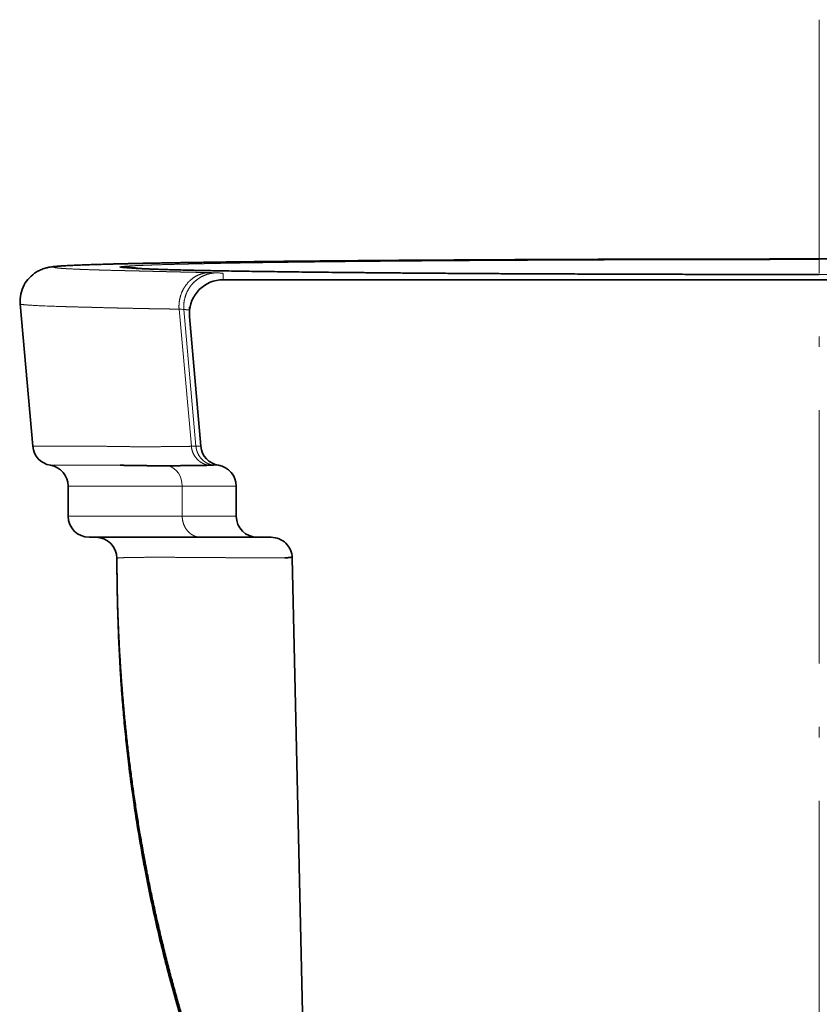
# Model space of a CAD drawing. Extents: x 34 to 379, y 43 to 279.
# Tile 6 of 7: x 303 to 341, y 212 to 258. Entities that reach past the tile are written whole.
import ezdxf

# ---------------------------------------------------------------- set-up
doc = ezdxf.new("R2010")
doc.units = 0
doc.linetypes.add('DASHDOT', pattern=[18.5, 12, -3, 0.5, -3])
doc.layers.get('0').update_dxf_attribs({"lineweight": 13})

# ---------------------------------------------------------------- blocks, each defined once
blk = doc.blocks.new('BLOCK69')
at = {"color": 7, "lineweight": 35}
for p, q in [((0, 0), (-141.27, 0)), ((0, 0), (141.27, 0)), ((-186.39, -39.44), (-189.34, -5.73)), ((-146.55, -39.44), (-149.24, -8.7)), ((-146.53, -61), (-173, -61)), ((-120.8, -244.94), (-124.89, -65.88))]:
    blk.add_line(p, q, dxfattribs=at)
at = {"color": 7, "lineweight": 13}
for p, q in [((-151.71, -6.96), (-148.8, -39.45)), ((-150.58, -7.06), (-147.71, -39.44)), ((-178, -48.87), (-150.96, -48.87)), ((-178, -56), (-150.96, -56))]:
    blk.add_line(p, q, dxfattribs=at)
at = {"color": 7, "lineweight": 35, "ltscale": 0.036894}
blk.add_line((-149.24, -7.22), (-149.24, -8.7), dxfattribs=at)
at = {"color": 7, "lineweight": 13, "ltscale": 0.369652}
blk.add_line((-171.61, -39.44), (-186.39, -39.44), dxfattribs=at)
at = {"color": 7, "lineweight": 13, "ltscale": 0.048922}
blk.add_line((-169.65, -39.44), (-171.61, -39.44), dxfattribs=at)
at = {"color": 7, "lineweight": 13, "ltscale": 0.002832}
blk.add_line((-147.6, -39.44), (-147.71, -39.44), dxfattribs=at)
at = {"color": 7, "lineweight": 13, "ltscale": 0.026281}
blk.add_line((-146.55, -39.44), (-147.6, -39.44), dxfattribs=at)
at = {"color": 7, "lineweight": 13, "ltscale": 0.363445}
blk.add_line((-182.2, -43.94), (-167.67, -43.94), dxfattribs=at)
at = {"color": 7, "lineweight": 13, "ltscale": 0.049572}
blk.add_line((-167.67, -43.94), (-165.68, -43.94), dxfattribs=at)
at = {"color": 7, "lineweight": 13, "ltscale": 0.002864}
blk.add_line((-143.57, -43.94), (-143.46, -43.94), dxfattribs=at)
at = {"color": 7, "lineweight": 13, "ltscale": 0.027498}
blk.add_line((-143.46, -43.94), (-142.36, -43.94), dxfattribs=at)
at = {"color": 7, "lineweight": 35, "ltscale": 0.178084}
for p, q in [((-178, -56), (-178, -48.87)), ((-138.15, -56), (-138.15, -48.87))]:
    blk.add_line(p, q, dxfattribs=at)
at = {"color": 7, "lineweight": 13, "ltscale": 0.320143}
blk.add_line((-150.96, -48.87), (-138.15, -48.87), dxfattribs=at)
at = {"color": 7, "lineweight": 13, "ltscale": 0.178084}
blk.add_line((-150.96, -56), (-150.96, -48.87), dxfattribs=at)
at = {"color": 7, "lineweight": 13, "ltscale": 0.320167}
blk.add_line((-138.15, -56), (-150.96, -56), dxfattribs=at)
at = {"color": 7, "lineweight": 35, "ltscale": 0.334626}
blk.add_line((-133.15, -61), (-146.53, -61), dxfattribs=at)
at = {"color": 7, "lineweight": 35, "ltscale": 0.094914}
blk.add_line((-133.68, -61), (-129.89, -61), dxfattribs=at)
at = {"color": 7, "lineweight": 35, "ltscale": 0.081576}
blk.add_line((-129.89, -61), (-133.15, -61), dxfattribs=at)
at = {"color": 7, "lineweight": 35, "ltscale": 0.000485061}
blk.add_line((-133.02, -61), (-133.04, -61), dxfattribs=at)
at = {"color": 7, "lineweight": 13, "ltscale": 0.000145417}
blk.add_line((-166.45, -65.99), (-166.45, -65.98), dxfattribs=at)
at = {"color": 7, "lineweight": 35, "ltscale": 4.48482e-05}
blk.add_line((-166.45, -65.98), (-166.45, -65.98), dxfattribs=at)
at = {"color": 7, "lineweight": 13, "ltscale": 0.000647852}
blk.add_line((-166.44, -65.99), (-166.44, -65.96), dxfattribs=at)
at = {"color": 7, "lineweight": 13}
for centre, radius, start, end in [((-165.69, -26.99), 29.97, 81.9347, 90.0176), ((-165.51, -26.79), 29.88, 79.7078, 89.9653), ((-145.32, -58.18), 59.88, 87.5044, 89.1586), ((-153.64, -36.04), 29.15, 83.9682, 86.2033), ((-147.31, -119.13), 79.7, 90.2914, 91.0713), ((-166.43, -65.97), 0.0227, 223.8732, 265.5808), ((-128.62, 28.4), 94.27, 270.6076, 271.1861)]:
    blk.add_arc(centre, radius, start, end, dxfattribs=at)
at = {"color": 7, "lineweight": 35}
for centre, radius, start, end in [((-141.27, -8), 8, 90.0014, 180.0018), ((-141.27, -8), 8, 180.0008, 184.9898), ((-181.41, -39), 5, 184.9999, 260.9002), ((-141.57, -39), 5, 185, 260.8997), ((-183, -48.87), 5, 0, 80.8999), ((-143.09, -132.75), 88.81, 90.3137, 91.0183), ((-143.15, -48.87), 5, 0.0001, 80.8995), ((-173, -56), 5, 180, 270), ((-133.15, -56), 5, 180.0001, 269.9999), ((-171.45, -66), 5, 0.206, 89.9632), ((-129.89, -66), 5, 45.6673, 90.0003), ((-129.89, -66), 5, 1.3034, 45.6693), ((336.01, -64.61), 502.46, 180.1566, 180.4406), ((-105.67, -67.45), 60.77, 179.8866, 180.806)]:
    blk.add_arc(centre, radius, start, end, dxfattribs=at)
at = {"color": 7, "lineweight": 13}
blk.add_ellipse((-155.38, -48.87), major_axis=(0, -5), ratio=0.884484, start_param=1.570924, end_param=2.883178, dxfattribs=at)
at = {"color": 7, "lineweight": 35}
for points, degree, knots in [([(-189.34, -5.73), (-189.48, -4.16), (-188.85, -1.16), (-186.46, 1.37), (-184.54, 2.37), (-183.53, 2.74), (-182.64, 2.94), (-182, 3.04), (-181.5, 3.1), (-181.07, 3.15), (-180.62, 3.19), (-180.16, 3.23), (-179.66, 3.26), (-179.13, 3.29), (-178.55, 3.33), (-177.98, 3.36), (-177.42, 3.39), (-176.86, 3.41), (-176.28, 3.44), (-175.67, 3.46), (-175.02, 3.49), (-174.35, 3.51), (-173.65, 3.54), (-172.92, 3.56), (-172.16, 3.59), (-171.37, 3.61), (-170.55, 3.64), (-169.7, 3.66), (-168.82, 3.69), (-167.91, 3.71), (-166.96, 3.74), (-165.99, 3.76), (-164.99, 3.78), (-163.95, 3.81), (-162.89, 3.83), (-161.8, 3.85), (-160.67, 3.88), (-159.52, 3.9), (-158.33, 3.92), (-157.11, 3.95), (-155.87, 3.97), (-154.59, 3.99), (-153.28, 4.01), (-151.94, 4.04), (-150.57, 4.06), (-149.17, 4.08), (-147.74, 4.1), (-146.28, 4.12), (-144.79, 4.15), (-143.27, 4.17), (-141.71, 4.19), (-140.13, 4.21), (-138.52, 4.23), (-136.88, 4.25), (-135.21, 4.27), (-133.5, 4.29), (-131.77, 4.31), (-130.01, 4.33), (-128.22, 4.35), (-126.4, 4.37), (-124.56, 4.39), (-122.68, 4.41), (-120.77, 4.43), (-118.84, 4.44), (-116.88, 4.46), (-114.89, 4.48), (-112.87, 4.5), (-110.82, 4.51), (-108.75, 4.53), (-106.65, 4.55), (-104.52, 4.56), (-102.37, 4.58), (-100.19, 4.6), (-97.99, 4.61), (-95.76, 4.63), (-93.5, 4.64), (-91.22, 4.66), (-88.91, 4.67), (-86.59, 4.68), (-84.23, 4.7), (-81.86, 4.71), (-79.46, 4.72), (-77.04, 4.74), (-74.6, 4.75), (-72.13, 4.76), (-69.65, 4.77), (-67.15, 4.78), (-64.62, 4.79), (-62.08, 4.8), (-59.52, 4.81), (-56.94, 4.82), (-54.35, 4.83), (-51.74, 4.84), (-49.11, 4.85), (-46.47, 4.86), (-43.81, 4.86), (-41.14, 4.87), (-38.46, 4.88), (-35.76, 4.88), (-33.06, 4.89), (-30.34, 4.89), (-27.61, 4.9), (-24.88, 4.9), (-22.13, 4.91), (-19.38, 4.91), (-16.63, 4.91), (-13.86, 4.91), (-11.1, 4.92), (-8.33, 4.92), (-5.55, 4.92), (-2.78, 4.92), (-0.93, 4.92), (0, 4.92)], 3, [0, 0, 0, 0, 4.603115, 8.776642, 9.911052, 11.096055, 11.991091, 12.618912, 13.056743, 13.48752, 13.93086, 14.398315, 14.891057, 15.430382, 15.999007, 16.614268, 17.140803, 17.698132, 18.281535, 18.895745, 19.536159, 20.207394, 20.909449, 21.642319, 22.402108, 23.192731, 24.014186, 24.86647, 25.74713, 26.658633, 27.600978, 28.574163, 29.576752, 30.610189, 31.674475, 32.769606, 33.894443, 35.05013, 36.236652, 37.453989, 38.701035, 39.978858, 41.287425, 42.626699, 43.996639, 45.397197, 46.828319, 48.289946, 49.781209, 51.302851, 52.854793, 54.436948, 56.049222, 57.691512, 59.363708, 61.065688, 62.79677, 64.557382, 66.347377, 68.166598, 70.014877, 71.892036, 73.797885, 75.732224, 77.69456, 79.684958, 81.703181, 83.748981, 85.822095, 87.922249, 90.049154, 92.202509, 94.381756, 96.586825, 98.817392, 101.073115, 103.35363, 105.658554, 107.987482, 110.33999, 112.715521, 115.113732, 117.534141, 119.976248, 122.439534, 124.923463, 127.427481, 129.951016, 132.493373, 135.054063, 137.632465, 140.227927, 142.839776, 145.467324, 148.10987, 150.766701, 153.437044, 156.120206, 158.815431, 161.521949, 164.238975, 166.965712, 169.701348, 172.445054, 175.195962, 177.953254, 180.716036, 183.483224, 186.2546, 189.028715, 191.804847, 194.58143, 194.58143, 194.58143, 194.58143]), ([(189.34, -5.73), (189.48, -4.16), (188.85, -1.16), (186.46, 1.37), (184.54, 2.37), (183.53, 2.74), (182.64, 2.94), (182, 3.04), (181.5, 3.1), (181.07, 3.15), (180.62, 3.19), (180.16, 3.23), (179.66, 3.26), (179.13, 3.29), (178.55, 3.33), (177.98, 3.36), (177.42, 3.39), (176.86, 3.41), (176.28, 3.44), (175.67, 3.46), (175.02, 3.49), (174.35, 3.51), (173.65, 3.54), (172.92, 3.56), (172.16, 3.59), (171.37, 3.61), (170.55, 3.64), (169.7, 3.66), (168.82, 3.69), (167.91, 3.71), (166.96, 3.74), (165.99, 3.76), (164.99, 3.78), (163.95, 3.81), (162.89, 3.83), (161.8, 3.85), (160.67, 3.88), (159.52, 3.9), (158.33, 3.92), (157.11, 3.95), (155.87, 3.97), (154.59, 3.99), (153.28, 4.01), (151.94, 4.04), (150.57, 4.06), (149.17, 4.08), (147.74, 4.1), (146.28, 4.12), (144.79, 4.15), (143.27, 4.17), (141.71, 4.19), (140.13, 4.21), (138.52, 4.23), (136.88, 4.25), (135.21, 4.27), (133.5, 4.29), (131.77, 4.31), (130.01, 4.33), (128.22, 4.35), (126.4, 4.37), (124.56, 4.39), (122.68, 4.41), (120.77, 4.43), (118.84, 4.44), (116.88, 4.46), (114.89, 4.48), (112.87, 4.5), (110.82, 4.51), (108.75, 4.53), (106.65, 4.55), (104.52, 4.56), (102.37, 4.58), (100.19, 4.6), (97.99, 4.61), (95.76, 4.63), (93.5, 4.64), (91.22, 4.66), (88.91, 4.67), (86.59, 4.68), (84.23, 4.7), (81.86, 4.71), (79.46, 4.72), (77.04, 4.74), (74.6, 4.75), (72.13, 4.76), (69.65, 4.77), (67.15, 4.78), (64.62, 4.79), (62.08, 4.8), (59.52, 4.81), (56.94, 4.82), (54.35, 4.83), (51.74, 4.84), (49.11, 4.85), (46.47, 4.86), (43.81, 4.86), (41.14, 4.87), (38.46, 4.88), (35.76, 4.88), (33.06, 4.89), (30.34, 4.89), (27.61, 4.9), (24.88, 4.9), (22.13, 4.91), (19.38, 4.91), (16.63, 4.91), (13.86, 4.91), (11.1, 4.92), (8.33, 4.92), (5.55, 4.92), (2.78, 4.92), (0.93, 4.92), (0, 4.92)], 3, [0, 0, 0, 0, 4.603115, 8.776642, 9.911052, 11.096055, 11.991091, 12.618912, 13.056743, 13.48752, 13.93086, 14.398315, 14.891057, 15.430382, 15.999007, 16.614268, 17.140803, 17.698132, 18.281535, 18.895745, 19.536159, 20.207394, 20.909449, 21.642319, 22.402108, 23.192731, 24.014186, 24.86647, 25.74713, 26.658633, 27.600978, 28.574163, 29.576752, 30.610189, 31.674475, 32.769606, 33.894443, 35.05013, 36.236652, 37.453989, 38.701035, 39.978858, 41.287425, 42.626699, 43.996639, 45.397197, 46.828319, 48.289946, 49.781209, 51.302851, 52.854793, 54.436948, 56.049222, 57.691512, 59.363708, 61.065688, 62.79677, 64.557382, 66.347377, 68.166598, 70.014877, 71.892036, 73.797885, 75.732224, 77.69456, 79.684958, 81.703181, 83.748981, 85.822095, 87.922249, 90.049154, 92.202509, 94.381756, 96.586825, 98.817392, 101.073115, 103.35363, 105.658554, 107.987482, 110.33999, 112.715521, 115.113732, 117.534141, 119.976248, 122.439534, 124.923463, 127.427481, 129.951016, 132.493373, 135.054063, 137.632465, 140.227927, 142.839776, 145.467324, 148.10987, 150.766701, 153.437044, 156.120206, 158.815431, 161.521949, 164.238975, 166.965712, 169.701348, 172.445054, 175.195962, 177.953254, 180.716036, 183.483224, 186.2546, 189.028715, 191.804847, 194.581439, 194.581439, 194.581439, 194.581439]), ([(-161.73, 2.69), (-161.85, 2.71), (-162.17, 2.72), (-161.23, 2.66), (-160.67, 2.63), (-159.58, 2.58), (-158.57, 2.54), (-157.5, 2.5), (-156.32, 2.46), (-155.02, 2.41), (-153.6, 2.37), (-152.06, 2.33), (-150.4, 2.29), (-148.63, 2.25), (-146.75, 2.21), (-144.76, 2.17), (-142.65, 2.13), (-140.44, 2.09), (-138.12, 2.05), (-135.68, 2.01), (-133.13, 1.97), (-130.47, 1.93), (-127.69, 1.9), (-124.8, 1.86), (-121.81, 1.82), (-118.7, 1.79), (-115.48, 1.75), (-112.16, 1.72), (-108.73, 1.69), (-105.2, 1.65), (-101.56, 1.62), (-97.83, 1.59), (-93.98, 1.56), (-90.04, 1.53), (-85.99, 1.51), (-81.83, 1.48), (-77.58, 1.45), (-73.23, 1.43), (-68.79, 1.41), (-64.27, 1.39), (-59.66, 1.37), (-54.97, 1.35), (-50.21, 1.33), (-45.39, 1.31), (-40.5, 1.3), (-35.56, 1.29), (-30.57, 1.28), (-25.54, 1.27), (-20.48, 1.26), (-15.38, 1.25), (-10.27, 1.25), (-5.14, 1.25), (-1.71, 1.25), (0, 1.25)], 3, [0, 0, 0, 0, 0.265287, 0.676509, 1.616926, 2.707298, 3.658217, 4.712829, 5.906406, 7.20581, 8.632207, 10.168057, 11.826916, 13.595984, 15.480298, 17.472867, 19.577704, 21.790289, 24.115567, 26.549193, 29.095439, 31.758193, 34.537868, 37.428255, 40.427925, 43.537419, 46.755645, 50.078469, 53.505276, 57.036566, 60.671747, 64.409761, 68.251273, 72.198377, 76.250869, 80.405868, 84.659913, 89.009782, 93.450996, 97.978925, 102.588986, 107.276976, 112.037112, 116.863709, 121.751008, 126.693254, 131.683918, 136.71652, 141.784453, 146.881136, 151.99932, 157.131099, 162.271684, 162.271684, 162.271684, 162.271684]), ([(-149.24, -7.22), (-149.28, -6.8), (-149.27, -6.3), (-149.27, -6.71), (-149.27, -6.85), (-149.27, -6.98), (-149.27, -7.06), (-149.27, -7.12), (-149.27, -7.18), (-149.27, -7.24), (-149.27, -7.31), (-149.27, -7.37), (-149.27, -7.43), (-149.27, -7.5), (-149.27, -7.56), (-149.27, -7.62), (-149.27, -7.69), (-149.27, -7.75), (-149.27, -7.81), (-149.27, -7.87), (-149.27, -7.94), (-149.27, -7.98), (-149.27, -8)], 3, [0, 0, 0, 0, 0.682594, 0.817537, 1.022183, 1.134812, 1.197837, 1.260863, 1.323888, 1.386913, 1.449939, 1.512964, 1.57599, 1.639015, 1.702034, 1.765052, 1.82807, 1.891088, 1.954106, 2.017125, 2.080143, 2.143161, 2.143161, 2.143161, 2.143161]), ([(-165.69, -43.94), (-165.47, -43.94), (-165.26, -43.94), (-165.08, -43.95), (-164.66, -43.96), (-164.24, -43.97), (-164.03, -43.97), (-163.62, -43.98), (-163.21, -43.98), (-163, -43.99), (-162.6, -44), (-162.19, -44), (-161.99, -44), (-160.94, -44.02), (-159.91, -44.03), (-159.21, -44.04), (-157.98, -44.04), (-156.73, -44.05), (-156.33, -44.05), (-155.51, -44.05), (-154.69, -44.05), (-154.27, -44.05), (-153.45, -44.05), (-152.62, -44.04), (-152.16, -44.04), (-150.47, -44.03), (-148.74, -44.01), (-147.4, -43.99), (-146.05, -43.97), (-144.67, -43.95)], 5, [0, 0, 0, 0, 0, 0, 4.378015, 4.378015, 4.378015, 8.598166, 8.598166, 8.598166, 12.814305, 12.814305, 12.814305, 17.030443, 17.030443, 17.030443, 34.451134, 34.451134, 34.451134, 42.876384, 42.876384, 42.876384, 51.307582, 51.307582, 51.307582, 59.575366, 59.575366, 59.575366, 85.00283, 85.00283, 85.00283, 85.00283, 85.00283, 85.00283]), ([(-126.66, -65.85), (-126.41, -65.85), (-126.18, -65.84), (-125.98, -65.83), (-125.48, -65.81), (-125.27, -65.77), (-125.2, -65.75), (-125.13, -65.72), (-124.97, -65.7), (-124.95, -65.7), (-124.92, -65.7), (-124.9, -65.69)], 5, [0, 0, 0, 0, 0, 0, 7.467356, 7.467356, 7.467356, 22.273377, 22.273377, 22.273377, 24.683981, 24.683981, 24.683981, 24.683981, 24.683981, 24.683981]), ([(-166.44, -68.31), (-166.43, -69.49), (-166.4, -71.82), (-166.34, -75.25), (-166.26, -78.21), (-166.19, -80.5), (-166.11, -82.95), (-165.99, -86.01), (-165.79, -90.02), (-165.61, -93.11), (-165.42, -96.06), (-165.19, -99.23), (-164.81, -103.84), (-164.46, -107.41), (-164.07, -111.14), (-163.6, -115.3), (-162.99, -120.03), (-162.32, -124.78), (-161.49, -130.23), (-160.63, -135.19), (-159.23, -142.73), (-158.18, -147.89), (-156.14, -156.85), (-153.86, -166.01), (-150.98, -176.05), (-148.13, -185.05), (-146.08, -191.14), (-143.35, -198.73), (-140.72, -205.63), (-137.75, -212.93), (-135.12, -219.06), (-132.66, -224.53), (-130.68, -228.75), (-129.08, -232.05), (-127.9, -234.44), (-125.18, -239.81), (-126.3, -237.55), (-126.51, -237.03)], 3, [0, 0, 0, 0, 3.55144, 6.974759, 10.297951, 12.436193, 13.859323, 17.629563, 21.633139, 25.917049, 26.908155, 30.501608, 35.432825, 40.785262, 41.275598, 46.696033, 53.332078, 55.587144, 61.090925, 69.851682, 70.701551, 84.083436, 85.654105, 98.267041, 112.411508, 116.968502, 126.576844, 131.695972, 141.15778, 148.74272, 155.313504, 161.209221, 166.625442, 169.578, 171.652902, 176.340041, 177.669123, 177.669123, 177.669123, 177.669123]), ([(-123.14, -243.46), (-127.3, -235.73), (-131.17, -227.88), (-134.75, -219.91), (-139.31, -208.88), (-143.44, -197.67), (-144.51, -194.67), (-147.66, -185.57), (-150.53, -176.36), (-152.32, -170.17), (-156.28, -155.35), (-159.47, -140.34), (-161.07, -131.58), (-163.28, -117.05), (-164.8, -102.42), (-165.3, -96.64), (-165.91, -87.54), (-166.26, -78.43), (-166.35, -75.11), (-166.41, -71.79), (-166.43, -68.47)], 5, [0, 0, 0, 0, 0, 0, 60.327895, 60.327895, 60.327895, 82.450682, 82.450682, 82.450682, 126.836041, 126.836041, 126.836041, 188.259255, 188.259255, 188.259255, 228.25722, 228.25722, 228.25722, 251.147288, 251.147288, 251.147288, 251.147288, 251.147288, 251.147288])]:
    blk.add_open_spline(points, degree=degree, knots=knots, dxfattribs=at)
at = {"color": 7, "lineweight": 13}
for points, knots in [([(0, 4.92), (-0.15, 4.92), (-0.3, 4.92), (-0.45, 4.92), (-12.7, 4.92), (-24.95, 4.91), (-36.87, 4.89), (-57.73, 4.83), (-77.21, 4.74), (-85.52, 4.69), (-101.32, 4.59), (-115.58, 4.48), (-122.25, 4.42), (-136.59, 4.26), (-148.63, 4.1), (-154.66, 4), (-164.84, 3.8), (-172.2, 3.6), (-175.09, 3.5), (-180.07, 3.27), (-181.85, 3.04), (-181.86, 2.91), (-180.15, 2.68), (-175.33, 2.46), (-172.59, 2.36), (-169.24, 2.26), (-165.29, 2.17)], [0, 0, 0, 0, 0, 0, 1.066264, 1.066264, 1.066264, 86.904004, 86.904004, 86.904004, 155.177429, 155.177429, 155.177429, 222.724134, 222.724134, 222.724134, 310.09855, 310.09855, 310.09855, 391.054771, 391.054771, 391.054771, 489.952255, 489.952255, 489.952255, 568.195471, 568.195471, 568.195471, 568.195471, 568.195471, 568.195471]), ([(-165.49, 3.09), (-164.8, 3.18), (-163.52, 3.28), (-161.67, 3.37), (-158.58, 3.49), (-154.52, 3.61), (-153.59, 3.63), (-152.37, 3.66), (-151.08, 3.7), (-150.83, 3.7), (-150.3, 3.71), (-149.77, 3.73), (-149.5, 3.73), (-148.96, 3.74), (-148.41, 3.76), (-148.13, 3.76), (-144.56, 3.84), (-140.55, 3.92), (-136.47, 3.98), (-130.96, 4.06), (-124.86, 4.14), (-123.65, 4.16), (-122.02, 4.18), (-120.35, 4.2), (-119.93, 4.2), (-119.09, 4.21), (-118.25, 4.22), (-117.82, 4.22), (-114.48, 4.26), (-110.99, 4.3), (-107.83, 4.33), (-103.2, 4.37), (-98.37, 4.41), (-96.93, 4.42), (-94.04, 4.44), (-91.07, 4.47), (-89.59, 4.48), (-86.11, 4.5), (-82.55, 4.52), (-80.5, 4.54), (-70.48, 4.59), (-59.82, 4.65), (-51.02, 4.68), (-35.78, 4.73), (-20.01, 4.75), (-13.57, 4.76), (-7.03, 4.76), (-0.5, 4.76), (-0.44, 4.76), (-0.31, 4.76), (-0.18, 4.76), (-0.12, 4.76), (-0.06, 4.76), (0, 4.76)], [0, 0, 0, 0, 0, 0, 75.401338, 75.401338, 75.401338, 96.441385, 96.441385, 96.441385, 101.643274, 101.643274, 101.643274, 106.821709, 106.821709, 106.821709, 111.978387, 111.978387, 111.978387, 172.093541, 172.093541, 172.093541, 186.568383, 186.568383, 186.568383, 191.335524, 191.335524, 191.335524, 196.075507, 196.075507, 196.075507, 228.518618, 228.518618, 228.518618, 242.058816, 242.058816, 242.058816, 255.378074, 255.378074, 255.378074, 272.7989, 272.7989, 272.7989, 339.531118, 339.531118, 339.531118, 384.756764, 384.756764, 384.756764, 385.225623, 385.225623, 385.225623, 385.676542, 385.676542, 385.676542, 385.676542, 385.676542, 385.676542]), ([(-165.7, 2.97), (-165.78, 2.99), (-165.8, 3.01), (-165.77, 3.04), (-165.67, 3.06), (-165.52, 3.08), (-165.51, 3.08), (-165.5, 3.08), (-165.49, 3.09)], [0, 0, 0, 0, 0, 0, 16.869985, 16.869985, 16.869985, 17.643762, 17.643762, 17.643762, 17.643762, 17.643762, 17.643762]), ([(0, 1.24), (-0.47, 1.24), (-0.94, 1.24), (-1.42, 1.24), (-2.26, 1.24), (-3.1, 1.24), (-3.99, 1.24), (-5.77, 1.25), (-7.56, 1.25), (-8.97, 1.25), (-24.06, 1.26), (-39.07, 1.29), (-52.48, 1.33), (-68.84, 1.4), (-84.37, 1.49), (-87.45, 1.51), (-97.47, 1.58), (-107.02, 1.66), (-113.46, 1.72), (-122.23, 1.82), (-130.25, 1.93), (-132.61, 1.96), (-138.05, 2.04), (-143.01, 2.13), (-145.74, 2.18), (-150.64, 2.28), (-154.8, 2.39), (-156.62, 2.45), (-160.45, 2.57), (-163.19, 2.71), (-164.39, 2.79), (-165.22, 2.87), (-165.62, 2.95), (-165.63, 2.95), (-165.64, 2.96), (-165.66, 2.96), (-165.67, 2.96), (-165.68, 2.97), (-165.69, 2.97), (-165.69, 2.97), (-165.69, 2.97), (-165.7, 2.97)], [0, 0, 0, 0, 0, 0, 3.151884, 3.151884, 3.151884, 5.601797, 5.601797, 5.601797, 15.057447, 15.057447, 15.057447, 106.393556, 106.393556, 106.393556, 129.203147, 129.203147, 129.203147, 182.010725, 182.010725, 182.010725, 204.835273, 204.835273, 204.835273, 236.825538, 236.825538, 236.825538, 266.322844, 266.322844, 266.322844, 306.731819, 306.731819, 306.731819, 307.993185, 307.993185, 307.993185, 308.623869, 308.623869, 308.623869, 309.254553, 309.254553, 309.254553, 309.254553, 309.254553, 309.254553]), ([(0, 1.24), (0.03, 1.24), (0.07, 1.24), (0.1, 1.24), (0.66, 1.24), (1.21, 1.24), (1.73, 1.24), (12.78, 1.25), (23.8, 1.26), (34.17, 1.28), (51.3, 1.33), (67.38, 1.4), (73.79, 1.43), (82.63, 1.48), (90.96, 1.54), (93.43, 1.56), (101.4, 1.62), (108.83, 1.68), (113.74, 1.73), (120.58, 1.8), (126.82, 1.88), (128.76, 1.91), (131.4, 1.94), (133.92, 1.98), (134.64, 1.99), (136.06, 2.01), (137.43, 2.03), (138.12, 2.04), (141.53, 2.1), (144.67, 2.16), (147.02, 2.21), (150.04, 2.27), (152.72, 2.34), (153.43, 2.36), (156.71, 2.45), (159.42, 2.54), (161.2, 2.61), (163.46, 2.72), (164.86, 2.84), (165.25, 2.88), (165.53, 2.93), (165.69, 2.97), (165.7, 2.97), (165.7, 2.97), (165.7, 2.97)], [0, 0, 0, 0, 0, 0, 0.241871, 0.241871, 0.241871, 3.869912, 3.869912, 3.869912, 77.609862, 77.609862, 77.609862, 129.010225, 129.010225, 129.010225, 151.287764, 151.287764, 151.287764, 202.292322, 202.292322, 202.292322, 226.352259, 226.352259, 226.352259, 236.143381, 236.143381, 236.143381, 246.036051, 246.036051, 246.036051, 286.442524, 286.442524, 286.442524, 301.914181, 301.914181, 301.914181, 360.046353, 360.046353, 360.046353, 393.576477, 393.576477, 393.576477, 393.983944, 393.983944, 393.983944, 393.983944, 393.983944, 393.983944]), ([(-144.44, 1.69), (-145.73, 1.72), (-146.98, 1.74), (-148.21, 1.77), (-149.94, 1.81), (-151.63, 1.84), (-152.14, 1.86), (-152.74, 1.87), (-153.34, 1.88), (-153.47, 1.89), (-153.84, 1.9), (-154.2, 1.9), (-154.44, 1.91), (-154.76, 1.92), (-155.08, 1.92), (-155.14, 1.93), (-156.4, 1.96), (-157.65, 1.99), (-158.85, 2.01), (-160.32, 2.05), (-161.79, 2.09), (-162.08, 2.09), (-162.79, 2.11), (-163.5, 2.13), (-163.93, 2.14), (-164.39, 2.15), (-164.85, 2.16), (-164.89, 2.16), (-164.98, 2.16), (-165.08, 2.17), (-165.15, 2.17), (-165.22, 2.17), (-165.29, 2.17)], [0, 0, 0, 0, 0, 0, 22.12896, 22.12896, 22.12896, 31.756701, 31.756701, 31.756701, 33.609576, 33.609576, 33.609576, 38.800539, 38.800539, 38.800539, 39.933513, 39.933513, 39.933513, 63.763476, 63.763476, 63.763476, 69.546132, 69.546132, 69.546132, 78.028164, 78.028164, 78.028164, 78.68068, 78.68068, 78.68068, 79.978793, 79.978793, 79.978793, 79.978793, 79.978793, 79.978793]), ([(-151.71, -6.96), (-151.79, -5.9), (-151.7, -4.84), (-151.46, -3.79), (-150.76, -2.08), (-149.65, -0.64), (-149.11, -0.1), (-147.92, 0.82), (-146.56, 1.4), (-145.87, 1.59), (-145.15, 1.69), (-144.44, 1.69)], [0, 0, 0, 0, 0, 0, 7.539952, 7.539952, 7.539952, 13.109183, 13.109183, 13.109183, 18.450168, 18.450168, 18.450168, 18.450168, 18.450168, 18.450168]), ([(-150.58, -7.06), (-150.65, -6.26), (-150.62, -5.46), (-150.49, -4.66), (-150.03, -3.12), (-149.22, -1.73), (-148.73, -1.09), (-147.6, 0.04), (-146.23, 0.87), (-145.5, 1.19), (-144.49, 1.48), (-143.46, 1.61), (-143.21, 1.63), (-142.96, 1.64), (-142.71, 1.64)], [0, 0, 0, 0, 0, 0, 5.689985, 5.689985, 5.689985, 11.37771, 11.37771, 11.37771, 17.048823, 17.048823, 17.048823, 18.82994, 18.82994, 18.82994, 18.82994, 18.82994, 18.82994]), ([(-142.71, 1.64), (-142.34, 1.62), (-142.03, 1.6), (-141.77, 1.58), (-141.57, 1.56), (-141.44, 1.53), (-141.43, 1.53), (-141.41, 1.53), (-141.39, 1.53), (-141.38, 1.52), (-141.36, 1.52), (-141.35, 1.52), (-141.34, 1.52), (-141.33, 1.51), (-141.32, 1.51), (-141.31, 1.51), (-141.3, 1.5), (-141.29, 1.5), (-141.28, 1.5), (-141.28, 1.49), (-141.27, 1.49), (-141.27, 1.49), (-141.27, 1.49), (-141.27, 1.48), (-141.27, 1.48), (-141.27, 1.48), (-141.27, 1.48), (-141.27, 1.48), (-141.27, 1.48), (-141.27, 1.47), (-141.27, 1.47), (-141.27, 1.46), (-141.27, 1.45), (-141.27, 1.45), (-141.27, 1.44), (-141.27, 1.44), (-141.27, 1.43), (-141.27, 1.43), (-141.27, 1.42), (-141.27, 1.42), (-141.27, 1.42), (-141.27, 1.42), (-141.27, 1.42), (-141.27, 1.42), (-141.27, 1.42), (-141.27, 1.42), (-141.27, 1.41), (-141.27, 1.41), (-141.27, 1.41), (-141.27, 1.41), (-141.27, 1.41), (-141.27, 1.41), (-141.27, 1.4), (-141.27, 1.38), (-141.27, 1.37), (-141.27, 1.36), (-141.27, 1.34), (-141.27, 1.34), (-141.27, 1.33), (-141.27, 1.33), (-141.27, 1.32), (-141.27, 1.31), (-141.27, 1.3), (-141.27, 1.29), (-141.27, 1.27), (-141.27, 1.25), (-141.27, 1.24), (-141.27, 1.21), (-141.27, 1.19), (-141.27, 1.17), (-141.27, 1.15), (-141.27, 1.13), (-141.27, 1.13), (-141.27, 1.12), (-141.27, 1.1), (-141.27, 1.1), (-141.27, 1.09), (-141.27, 1.08), (-141.27, 1.08), (-141.27, 0.86), (-141.27, 0.65), (-141.27, 0.43), (-141.27, 0.22), (-141.27, 0)], [0, 0, 0, 0, 0, 0, 16.777354, 16.777354, 16.777354, 17.669514, 17.669514, 17.669514, 19.507093, 19.507093, 19.507093, 20.413367, 20.413367, 20.413367, 22.225913, 22.225913, 22.225913, 24.038261, 24.038261, 24.038261, 25.113367, 25.113367, 25.113367, 25.566461, 25.566461, 25.566461, 26.019556, 26.019556, 26.019556, 28.870861, 28.870861, 28.870861, 31.622044, 31.622044, 31.622044, 34.60531, 34.60531, 34.60531, 35.213813, 35.213813, 35.213813, 35.792786, 35.792786, 35.792786, 36.37342, 36.37342, 36.37342, 36.942872, 36.942872, 36.942872, 37.518583, 37.518583, 37.518583, 46.934075, 46.934075, 46.934075, 48.984106, 48.984106, 48.984106, 52.976559, 52.976559, 52.976559, 56.970221, 56.970221, 56.970221, 64.793379, 64.793379, 64.793379, 72.616628, 72.616628, 72.616628, 76.55758, 76.55758, 76.55758, 80.497246, 80.497246, 80.497246, 82.530049, 82.530049, 82.530049, 257.202808, 257.202808, 257.202808, 257.202808, 257.202808, 257.202808]), ([(-189.34, -5.73), (-189.33, -5.85), (-188.32, -5.98), (-186.38, -6.1), (-182.55, -6.26), (-176.95, -6.42), (-175.62, -6.46), (-174.22, -6.49), (-172.74, -6.53)], [0, 0, 0, 0, 0, 0, 106.851782, 106.851782, 106.851782, 137.137646, 137.137646, 137.137646, 137.137646, 137.137646, 137.137646]), ([(-151.71, -6.96), (-153.11, -6.94), (-154.48, -6.92), (-155.85, -6.9), (-157.62, -6.87), (-159.34, -6.84), (-159.77, -6.83), (-160.42, -6.82), (-161.06, -6.81), (-161.24, -6.8), (-161.69, -6.8), (-162.13, -6.79), (-162.21, -6.78), (-163.68, -6.75), (-165.12, -6.72), (-166.33, -6.69), (-168.23, -6.65), (-170.12, -6.6), (-170.82, -6.58), (-171.63, -6.56), (-172.45, -6.53), (-172.5, -6.53), (-172.62, -6.53), (-172.74, -6.53)], [0, 0, 0, 0, 0, 0, 18.317861, 18.317861, 18.317861, 24.409581, 24.409581, 24.409581, 27.558648, 27.558648, 27.558648, 31.072888, 31.072888, 31.072888, 49.202371, 49.202371, 49.202371, 59.714421, 59.714421, 59.714421, 61.397765, 61.397765, 61.397765, 61.397765, 61.397765, 61.397765]), ([(-150.58, -7.06), (-150.26, -7.08), (-149.99, -7.09), (-149.77, -7.11), (-149.59, -7.13), (-149.45, -7.15), (-149.45, -7.15), (-149.44, -7.15), (-149.43, -7.16), (-149.42, -7.16), (-149.41, -7.16), (-149.39, -7.16), (-149.39, -7.16), (-149.34, -7.17), (-149.3, -7.18), (-149.27, -7.19), (-149.25, -7.2), (-149.24, -7.21), (-149.24, -7.21), (-149.24, -7.21), (-149.24, -7.22), (-149.24, -7.22), (-149.24, -7.22), (-149.24, -7.22)], [0, 0, 0, 0, 0, 0, 15.128172, 15.128172, 15.128172, 15.449477, 15.449477, 15.449477, 16.092, 16.092, 16.092, 16.761544, 16.761544, 16.761544, 23.101769, 23.101769, 23.101769, 24.129164, 24.129164, 24.129164, 25.54626, 25.54626, 25.54626, 25.54626, 25.54626, 25.54626]), ([(-169.65, -39.44), (-167.59, -39.48), (-165.56, -39.52), (-163.55, -39.54), (-160.79, -39.55), (-157.93, -39.55), (-157.03, -39.54), (-154.93, -39.53), (-152.8, -39.51), (-151.49, -39.49), (-150.16, -39.47), (-148.8, -39.45)], [0, 0, 0, 0, 0, 0, 30.317635, 30.317635, 30.317635, 42.208519, 42.208519, 42.208519, 60.563282, 60.563282, 60.563282, 60.563282, 60.563282, 60.563282]), ([(-148.8, -39.45), (-148.75, -39.98), (-148.64, -40.5), (-148.46, -41.01), (-147.96, -41.95), (-147.24, -42.74), (-146.83, -43.08), (-146.16, -43.5), (-145.42, -43.78), (-145.17, -43.85), (-144.92, -43.91), (-144.67, -43.95)], [0, 0, 0, 0, 0, 0, 3.826506, 3.826506, 3.826506, 7.644948, 7.644948, 7.644948, 9.516107, 9.516107, 9.516107, 9.516107, 9.516107, 9.516107]), ([(-147.71, -39.44), (-147.67, -39.96), (-147.55, -40.49), (-147.37, -40.99), (-146.87, -41.94), (-146.15, -42.73), (-145.74, -43.07), (-145.07, -43.49), (-144.33, -43.76), (-144.08, -43.84), (-143.83, -43.9), (-143.57, -43.94)], [0, 0, 0, 0, 0, 0, 3.827021, 3.827021, 3.827021, 7.646934, 7.646934, 7.646934, 9.519342, 9.519342, 9.519342, 9.519342, 9.519342, 9.519342]), ([(-146.53, -61), (-146.95, -61), (-147.37, -60.94), (-147.78, -60.83), (-148.58, -60.49), (-149.27, -59.97), (-149.59, -59.65), (-150.26, -58.83), (-150.7, -57.85), (-150.87, -57.24), (-150.96, -56.62), (-150.96, -56)], [0, 0, 0, 0, 0, 0, 3.192855, 3.192855, 3.192855, 6.446214, 6.446214, 6.446214, 10.87932, 10.87932, 10.87932, 10.87932, 10.87932, 10.87932]), ([(-166.45, -65.98), (-166.44, -65.94), (-166.23, -65.9), (-165.8, -65.86), (-164.55, -65.81), (-162.49, -65.77), (-161.29, -65.75), (-158.85, -65.74), (-155.86, -65.74), (-154.44, -65.74), (-151.9, -65.75), (-149.08, -65.76), (-147.88, -65.77), (-146, -65.78), (-144.03, -65.8), (-143.33, -65.8), (-141.84, -65.82), (-140.3, -65.83), (-139.63, -65.83), (-137.96, -65.85), (-136.3, -65.86), (-135.47, -65.87), (-134.06, -65.88), (-132.75, -65.88), (-132.21, -65.88), (-130.98, -65.88), (-129.89, -65.88), (-129.31, -65.88), (-128.62, -65.88), (-128, -65.87), (-127.87, -65.87), (-127.74, -65.87), (-127.62, -65.87)], [0, 0, 0, 0, 0, 0, 31.545172, 31.545172, 31.545172, 62.055649, 62.055649, 62.055649, 85.51495, 85.51495, 85.51495, 101.643579, 101.643579, 101.643579, 110.18727, 110.18727, 110.18727, 119.898667, 119.898667, 119.898667, 129.722125, 129.722125, 129.722125, 137.303469, 137.303469, 137.303469, 147.683414, 147.683414, 147.683414, 150.547089, 150.547089, 150.547089, 150.547089, 150.547089, 150.547089]), ([(-143.67, -196.97), (-144.15, -195.66), (-144.63, -194.34), (-145.11, -193.01), (-146.57, -188.86), (-147.99, -184.62), (-148.92, -181.74), (-150.35, -177.18), (-151.7, -172.56), (-152.18, -170.92), (-152.97, -168.08), (-153.74, -165.24), (-154.06, -164.05), (-154.68, -161.66), (-155.28, -159.27), (-155.58, -158.07), (-156.4, -154.7), (-157.17, -151.35), (-157.64, -149.21), (-158.5, -145.19), (-159.29, -141.23), (-159.65, -139.39), (-160.15, -136.69), (-160.62, -134.03), (-160.77, -133.17), (-161.06, -131.48), (-161.34, -129.8), (-161.47, -128.97), (-161.8, -126.92), (-162.1, -124.89), (-162.28, -123.69), (-162.62, -121.29), (-162.94, -118.92), (-163.09, -117.75), (-163.39, -115.39), (-163.66, -113.08), (-163.79, -111.92), (-164.05, -109.56), (-164.29, -107.24), (-164.4, -106.05), (-164.51, -104.88), (-164.62, -103.72)], [0, 0, 0, 0, 0, 0, 19.413617, 19.413617, 19.413617, 59.955821, 59.955821, 59.955821, 82.335508, 82.335508, 82.335508, 98.382211, 98.382211, 98.382211, 114.610313, 114.610313, 114.610313, 144.033832, 144.033832, 144.033832, 169.994763, 169.994763, 169.994763, 182.428061, 182.428061, 182.428061, 194.651003, 194.651003, 194.651003, 212.92694, 212.92694, 212.92694, 231.323688, 231.323688, 231.323688, 249.996303, 249.996303, 249.996303, 269.761798, 269.761798, 269.761798, 269.761798, 269.761798, 269.761798])]:
    blk.add_open_spline(points, degree=5, knots=knots, dxfattribs=at)

msp = doc.modelspace()

# ---------------------------------------------------------------- linework, layer by layer
at = {"color": 7, "linetype": 'DASHDOT', "lineweight": 13}
msp.add_line((341.076, 258.212), (341.076, 181.559), dxfattribs=at)

# ---------------------------------------------------------------- block references
at = {"lineweight": 0, "xscale": 0.2, "yscale": 0.2, "zscale": 0.2}
msp.add_blockref('BLOCK69', (341.076, 245.893), dxfattribs=at)

doc.saveas('drawing.dxf')
